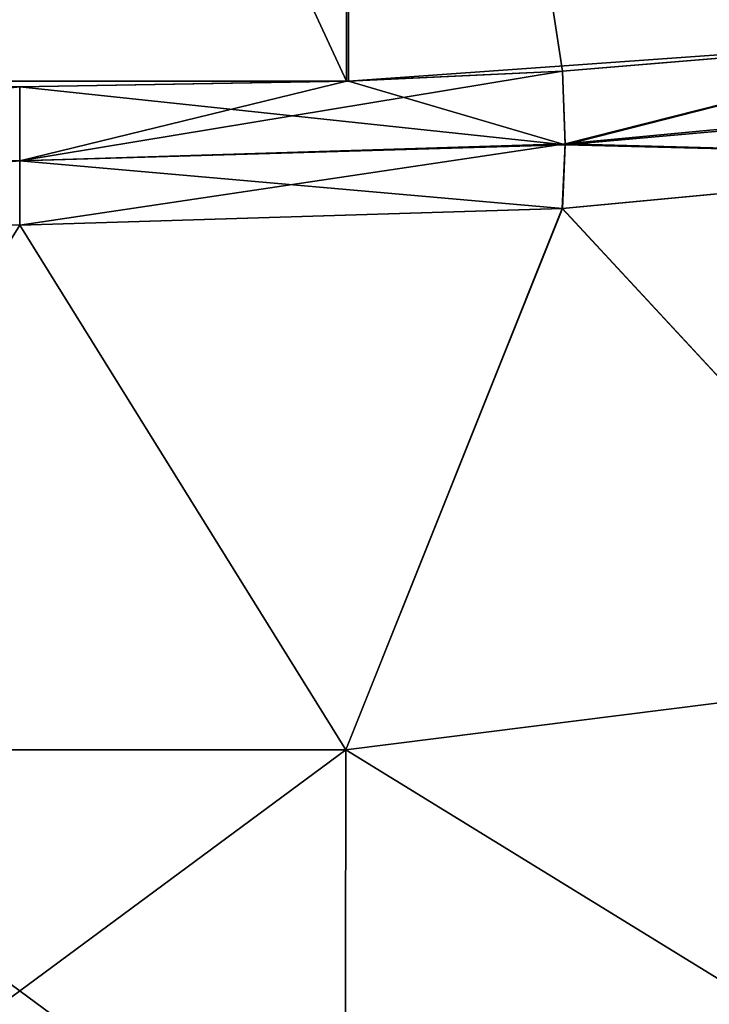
# Model space of a CAD drawing. Header units: millimetres. Extents: x -214 to 214, y -69 to 583.
# Tile 24 of 93: x 0 to 28, y 74 to 114. Entities that reach past the tile are written whole.
import ezdxf

# ---------------------------------------------------------------- set-up
doc = ezdxf.new("R2010")
doc.units = ezdxf.units.MM
doc.header["$LTSCALE"] = 62.021132
for name, color, linetype in [('102', 7, 'CONTINUOUS'), ('143', 7, 'CONTINUOUS'), ('151', 7, 'CONTINUOUS'), ('152', 7, 'CONTINUOUS'), ('157', 7, 'CONTINUOUS'), ('89', 7, 'CONTINUOUS'), ('97', 7, 'CONTINUOUS')]:
    doc.layers.add(name, color=color, linetype=linetype)

msp = doc.modelspace()

# ---------------------------------------------------------------- linework, layer by layer
at = {"layer": '102', "color": 7, "linetype": 'Continuous'}
for points in [[(44.151, 108.31, 223.797), (22.284, 106.245, 228.274), (39.787, 87.334, 204.469), (44.151, 108.31, 223.797)], [(22.284, 106.245, 228.274), (-0.001, 105.559, 229.778), (13.389, 84.005, 207.509), (22.284, 106.245, 228.274)], [(22.284, 106.245, 228.274), (13.389, 84.005, 207.509), (39.787, 87.334, 204.469), (22.284, 106.245, 228.274)], [(-0.001, 105.559, 229.778), (-13.39, 84.005, 207.509), (13.389, 84.005, 207.509), (-0.001, 105.559, 229.778)], [(13.389, 84.005, 207.509), (39.715, 67.808, 180.956), (39.787, 87.334, 204.469), (13.389, 84.005, 207.509)], [(-13.365, 64.219, 183.656), (13.365, 64.219, 183.656), (-13.39, 84.005, 207.509), (-13.365, 64.219, 183.656)], [(-13.39, 84.005, 207.509), (13.365, 64.219, 183.656), (13.389, 84.005, 207.509), (-13.39, 84.005, 207.509)], [(13.365, 64.219, 183.656), (39.715, 67.808, 180.956), (13.389, 84.005, 207.509), (13.365, 64.219, 183.656)]]:
    msp.add_3dface(points, dxfattribs=at)
at = {"layer": '143', "color": 7, "linetype": 'Continuous'}
for points in [[(13.422, 169.506, -235.248), (13.413, 111.47, -231.763), (-13.503, 169.502, -235.241), (13.422, 169.506, -235.248)], [(-13.503, 169.502, -235.241), (13.413, 111.47, -231.763), (-13.494, 111.473, -231.757), (-13.503, 169.502, -235.241)], [(13.413, 111.47, -231.763), (13.422, 169.506, -235.248), (22.281, 111.886, -230.796), (13.413, 111.47, -231.763)], [(39.96, 169.576, -230.698), (39.957, 113.354, -227.383), (13.422, 169.506, -235.248), (39.96, 169.576, -230.698)], [(13.422, 169.506, -235.248), (39.957, 113.354, -227.383), (22.281, 111.886, -230.796), (13.422, 169.506, -235.248)], [(-13.494, 111.473, -231.757), (13.413, 111.47, -231.763), (0.001, 111.236, -232.311), (-13.494, 111.473, -231.757)]]:
    msp.add_3dface(points, dxfattribs=at)
at = {"layer": '151', "color": 7, "linetype": 'Continuous'}
for points in [[(22.281, 111.886, -230.796), (39.957, 113.354, -227.383), (22.387, 108.891, -229.981), (22.281, 111.886, -230.796)], [(22.387, 108.891, -229.981), (39.957, 113.354, -227.383), (44.277, 110.963, -225.48), (22.387, 108.891, -229.981)], [(13.413, 111.47, -231.763), (22.281, 111.886, -230.796), (0.001, 108.195, -231.496), (13.413, 111.47, -231.763)], [(0.001, 108.195, -231.496), (22.281, 111.886, -230.796), (22.387, 108.891, -229.981), (0.001, 108.195, -231.496)], [(0.001, 111.236, -232.311), (13.413, 111.47, -231.763), (0.001, 108.195, -231.496), (0.001, 111.236, -232.311)], [(22.387, 108.891, -229.981), (44.277, 110.963, -225.48), (44.131, 108.307, -223.801), (22.387, 108.891, -229.981)], [(0.001, 108.195, -231.496), (22.387, 108.891, -229.981), (0.001, 105.559, -229.778), (0.001, 108.195, -231.496)], [(0.001, 105.559, -229.778), (22.387, 108.891, -229.981), (22.264, 106.243, -228.276), (0.001, 105.559, -229.778)], [(22.264, 106.243, -228.276), (22.387, 108.891, -229.981), (44.131, 108.307, -223.801), (22.264, 106.243, -228.276)]]:
    msp.add_3dface(points, dxfattribs=at)
at = {"layer": '152', "color": 7, "linetype": 'Continuous'}
for points in [[(-13.494, 111.473, -231.757), (0.001, 111.236, -232.311), (-22.383, 108.852, -229.965), (-13.494, 111.473, -231.757)], [(0.001, 111.236, -232.311), (0.001, 108.195, -231.496), (-22.383, 108.852, -229.965), (0.001, 111.236, -232.311)], [(0.001, 108.195, -231.496), (-22.284, 106.245, -228.274), (-22.383, 108.852, -229.965), (0.001, 108.195, -231.496)], [(0.001, 108.195, -231.496), (0.001, 105.559, -229.778), (-22.284, 106.245, -228.274), (0.001, 108.195, -231.496)]]:
    msp.add_3dface(points, dxfattribs=at)
at = {"layer": '157', "color": 7, "linetype": 'Continuous'}
for points in [[(22.264, 106.243, -228.276), (44.131, 108.307, -223.801), (39.788, 87.334, -204.469), (22.264, 106.243, -228.276)], [(-22.284, 106.245, -228.274), (0.001, 105.559, -229.778), (-13.389, 84.005, -207.509), (-22.284, 106.245, -228.274)], [(0.001, 105.559, -229.778), (22.264, 106.243, -228.276), (13.39, 84.005, -207.509), (0.001, 105.559, -229.778)], [(22.264, 106.243, -228.276), (39.788, 87.334, -204.469), (13.39, 84.005, -207.509), (22.264, 106.243, -228.276)], [(0.001, 105.559, -229.778), (13.39, 84.005, -207.509), (-13.389, 84.005, -207.509), (0.001, 105.559, -229.778)], [(39.788, 87.334, -204.469), (39.715, 67.808, -180.955), (13.39, 84.005, -207.509), (39.788, 87.334, -204.469)], [(13.39, 84.005, -207.509), (-13.365, 64.219, -183.656), (-13.389, 84.005, -207.509), (13.39, 84.005, -207.509)], [(13.365, 64.219, -183.656), (-13.365, 64.219, -183.656), (13.39, 84.005, -207.509), (13.365, 64.219, -183.656)], [(39.715, 67.808, -180.955), (13.365, 64.219, -183.656), (13.39, 84.005, -207.509), (39.715, 67.808, -180.955)]]:
    msp.add_3dface(points, dxfattribs=at)
at = {"layer": '89', "color": 7, "linetype": 'Continuous'}
for points in [[(-13.422, 169.506, 235.248), (-13.413, 111.47, 231.763), (13.503, 169.502, 235.241), (-13.422, 169.506, 235.248)], [(13.503, 169.502, 235.241), (-13.413, 111.47, 231.763), (13.494, 111.473, 231.757), (13.503, 169.502, 235.241)], [(13.503, 169.502, 235.241), (13.494, 111.473, 231.757), (40.035, 113.363, 227.363), (13.503, 169.502, 235.241)], [(40.038, 169.58, 230.678), (13.503, 169.502, 235.241), (40.035, 113.363, 227.363), (40.038, 169.58, 230.678)], [(40.035, 113.363, 227.363), (13.494, 111.473, 231.757), (22.28, 111.886, 230.796), (40.035, 113.363, 227.363)], [(13.494, 111.473, 231.757), (-13.413, 111.47, 231.763), (-0.001, 111.236, 232.311), (13.494, 111.473, 231.757)]]:
    msp.add_3dface(points, dxfattribs=at)
at = {"layer": '97', "color": 7, "linetype": 'Continuous'}
for points in [[(40.035, 113.363, 227.363), (22.28, 111.886, 230.796), (22.383, 108.852, 229.965), (40.035, 113.363, 227.363)], [(40.035, 113.363, 227.363), (22.383, 108.852, 229.965), (44.273, 110.807, 225.411), (40.035, 113.363, 227.363)], [(22.28, 111.886, 230.796), (13.494, 111.473, 231.757), (22.383, 108.852, 229.965), (22.28, 111.886, 230.796)], [(13.494, 111.473, 231.757), (-0.001, 111.236, 232.311), (22.383, 108.852, 229.965), (13.494, 111.473, 231.757)], [(-0.001, 111.236, 232.311), (-0.001, 108.195, 231.496), (22.383, 108.852, 229.965), (-0.001, 111.236, 232.311)], [(22.383, 108.852, 229.965), (44.151, 108.31, 223.797), (44.273, 110.807, 225.411), (22.383, 108.852, 229.965)], [(-0.001, 108.195, 231.496), (22.284, 106.245, 228.274), (22.383, 108.852, 229.965), (-0.001, 108.195, 231.496)], [(22.284, 106.245, 228.274), (44.151, 108.31, 223.797), (22.383, 108.852, 229.965), (22.284, 106.245, 228.274)], [(-0.001, 108.195, 231.496), (-0.001, 105.559, 229.778), (22.284, 106.245, 228.274), (-0.001, 108.195, 231.496)]]:
    msp.add_3dface(points, dxfattribs=at)

doc.saveas('drawing.dxf')
